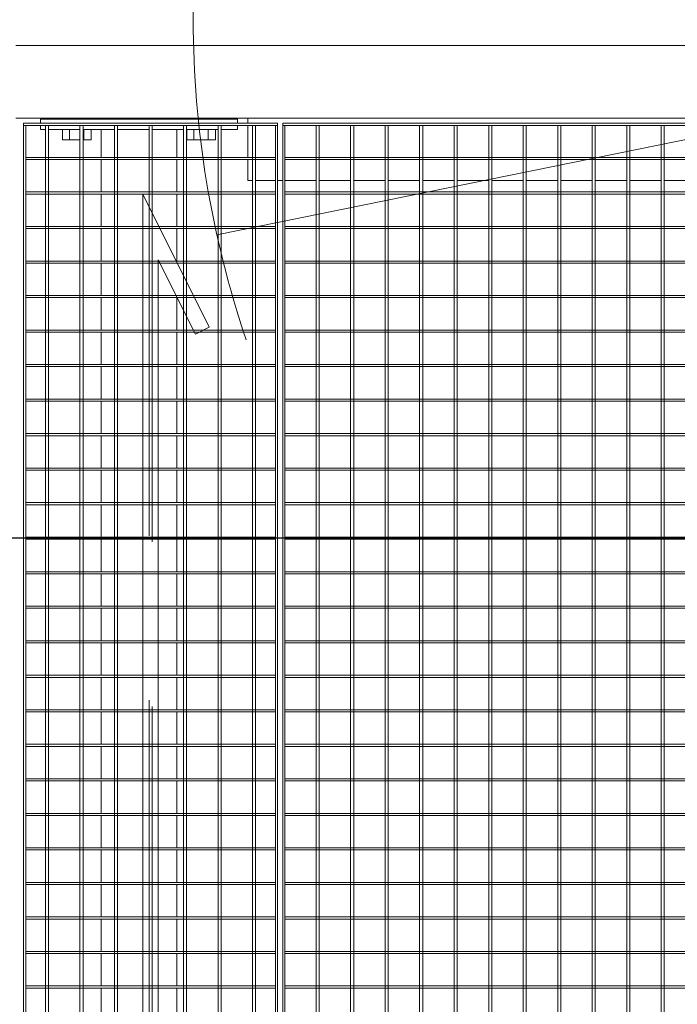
# Model space of a CAD drawing. Header units: metres. Extents: x 70279.8 to 70377.7, y 409251.8 to 409331.5.
# Tile 6 of 244: x 70312.911 to 70313.546, y 409289.9 to 409290.85. Entities that reach past the tile are written whole.
import ezdxf

# ---------------------------------------------------------------- set-up
doc = ezdxf.new("R2010")
doc.units = ezdxf.units.M
doc.linetypes.add('DASHEDX2', pattern=[9.525, 6.35, -3.175])
for name, color, linetype, lineweight in [('Bout', 3, 'Continuous', 0), ('CONTINUOUS', 7, 'Continuous', 18), ('Onderdeel', 2, 'Continuous', 0)]:
    doc.layers.add(name, color=color, linetype=linetype, lineweight=lineweight)
doc.layers.add('Concrete_ foundation', color=253, linetype='Continuous')
doc.layers.add('stairs&pedestrian', color=2, linetype='Continuous')

# ---------------------------------------------------------------- blocks, each defined once
blk = doc.blocks.new('*A57')
at = {"layer": 'Onderdeel', "linetype": 'Continuous', "lineweight": 0}
for p, q in [((718.207, 73.889), (718.833, 73.889)), ((718.873, 73.889), (719.499, 73.889)), ((719.539, 73.889), (720.165, 73.889)), ((720.205, 73.889), (720.831, 73.889)), ((720.871, 73.889), (721.497, 73.889)), ((721.537, 73.889), (722.163, 73.889)), ((722.203, 73.889), (722.829, 73.889)), ((722.869, 73.889), (723.495, 73.889)), ((723.535, 73.889), (724.161, 73.889)), ((724.201, 73.889), (724.827, 73.889)), ((724.867, 73.889), (725.493, 73.889)), ((725.533, 73.889), (726.159, 73.889)), ((726.199, 73.889), (726.825, 73.889)), ((726.865, 73.889), (727.491, 73.889)), ((727.531, 73.889), (728.157, 73.889)), ((728.197, 73.889), (728.823, 73.889)), ((728.863, 73.889), (729.489, 73.889)), ((729.529, 73.889), (730.155, 73.889)), ((730.195, 73.889), (730.821, 73.889)), ((730.861, 73.889), (731.487, 73.889)), ((731.527, 73.889), (732.153, 73.889)), ((732.193, 73.889), (732.819, 73.889)), ((732.859, 73.889), (733.485, 73.889)), ((733.525, 73.889), (734.151, 73.889)), ((734.191, 73.889), (734.817, 73.889)), ((734.857, 73.889), (735.394, 73.889)), ((735.394, 73.631), (735.394, 73.889)), ((735.394, 72.965), (735.394, 73.571)), ((735.394, 72.429), (735.394, 72.905)), ((718.207, 72.429), (718.833, 72.429)), ((718.873, 72.429), (719.499, 72.429)), ((719.539, 72.429), (720.165, 72.429)), ((720.205, 72.429), (720.831, 72.429)), ((720.871, 72.429), (721.497, 72.429)), ((721.537, 72.429), (722.163, 72.429)), ((722.203, 72.429), (722.829, 72.429)), ((722.869, 72.429), (723.495, 72.429)), ((723.535, 72.429), (724.161, 72.429)), ((724.201, 72.429), (724.827, 72.429)), ((724.867, 72.429), (725.493, 72.429)), ((725.533, 72.429), (726.159, 72.429)), ((726.199, 72.429), (726.825, 72.429)), ((726.865, 72.429), (727.491, 72.429)), ((727.531, 72.429), (728.157, 72.429)), ((728.197, 72.429), (728.823, 72.429)), ((728.863, 72.429), (729.489, 72.429)), ((729.529, 72.429), (730.155, 72.429)), ((730.195, 72.429), (730.821, 72.429)), ((730.861, 72.429), (731.487, 72.429)), ((731.527, 72.429), (732.153, 72.429)), ((732.859, 72.429), (733.485, 72.429)), ((733.525, 72.429), (734.151, 72.429)), ((734.191, 72.429), (734.817, 72.429)), ((734.857, 72.429), (735.394, 72.429))]:
    blk.add_line(p, q, dxfattribs=at)
blk = doc.blocks.new('*A62')
at = {"layer": 'Bout', "linetype": 'Continuous', "lineweight": 0}
for p, q in [((735.194, 74.637), (735.194, 74.297)), ((735.194, 74.637), (735.394, 74.637)), ((735.194, 74.498), (735.394, 74.498)), ((735.594, 74.519), (735.614, 74.519)), ((735.194, 74.237), (735.194, 74.082)), ((735.194, 74.221), (735.394, 74.221)), ((735.194, 74.082), (735.394, 74.082)), ((735.594, 74.199), (735.614, 74.199)), ((735.194, 72.237), (735.194, 71.682)), ((735.194, 72.237), (735.394, 72.237)), ((735.194, 72.098), (735.394, 72.098)), ((735.594, 72.119), (735.614, 72.119)), ((735.194, 71.821), (735.394, 71.821)), ((735.194, 71.682), (735.394, 71.682)), ((735.594, 71.799), (735.614, 71.799))]:
    blk.add_line(p, q, dxfattribs=at)
blk = doc.blocks.new('*A63')
at = {"layer": 'Onderdeel', "linetype": 'Continuous', "lineweight": 0}
for p, q in [((735.394, 75.059), (735.475, 75.059)), ((735.394, 74.963), (735.394, 75.059)), ((735.515, 75.059), (735.594, 75.059)), ((735.594, 71.259), (735.594, 75.059)), ((735.394, 74.297), (735.394, 74.903)), ((735.394, 73.631), (735.394, 74.237)), ((735.394, 72.965), (735.394, 73.571)), ((735.394, 72.299), (735.394, 72.905)), ((735.394, 71.633), (735.394, 72.239)), ((735.394, 71.259), (735.394, 71.573)), ((735.394, 71.259), (735.475, 71.259)), ((735.515, 71.259), (735.594, 71.259))]:
    blk.add_line(p, q, dxfattribs=at)
blk = doc.blocks.new('*A104')
at = {"layer": 'Onderdeel', "linetype": 'Continuous', "lineweight": 0}
for p, q in [((734.414, 70.967), (734.414, 71.059)), ((734.414, 71.059), (734.817, 71.059)), ((734.857, 71.059), (735.475, 71.059)), ((735.515, 71.059), (735.614, 71.059)), ((734.414, 70.525), (734.414, 70.907)), ((734.414, 70.385), (734.414, 70.485)), ((734.414, 69.739), (734.414, 70.345)), ((734.414, 69.073), (734.414, 69.679)), ((734.414, 68.407), (734.414, 69.013)), ((734.414, 67.741), (734.414, 68.347)), ((734.414, 67.075), (734.414, 67.681)), ((734.414, 66.409), (734.414, 67.015)), ((734.414, 65.743), (734.414, 66.349)), ((734.414, 65.077), (734.414, 65.683)), ((734.414, 64.411), (734.414, 65.017)), ((734.414, 63.745), (734.414, 64.351)), ((734.414, 63.079), (734.414, 63.685)), ((734.414, 62.413), (734.414, 63.019)), ((734.414, 61.747), (734.414, 62.353)), ((734.414, 61.081), (734.414, 61.687)), ((734.414, 60.415), (734.414, 61.021)), ((734.414, 59.749), (734.414, 60.355)), ((734.414, 59.083), (734.414, 59.689)), ((734.414, 58.417), (734.414, 59.023)), ((734.414, 57.751), (734.414, 58.357)), ((734.414, 57.085), (734.414, 57.691)), ((734.414, 56.419), (734.414, 57.025)), ((734.414, 55.753), (734.414, 56.359)), ((734.414, 55.087), (734.414, 55.693)), ((734.414, 54.421), (734.414, 55.027)), ((734.414, 53.755), (734.414, 54.361)), ((734.414, 53.089), (734.414, 53.695)), ((734.414, 52.423), (734.414, 53.029)), ((734.414, 51.757), (734.414, 52.363)), ((734.414, 51.091), (734.414, 51.697)), ((734.414, 50.425), (734.414, 51.031)), ((734.414, 50.285), (734.414, 50.385)), ((734.414, 49.901), (734.414, 50.245)), ((734.414, 49.901), (734.817, 49.901)), ((734.857, 49.901), (735.475, 49.901)), ((735.515, 49.901), (735.614, 49.901))]:
    blk.add_line(p, q, dxfattribs=at)
blk = doc.blocks.new('*A105')
at = {"layer": 'Onderdeel', "linetype": 'Continuous', "lineweight": 0}
for p, q in [((735.614, 49.711), (735.614, 75.537)), ((737.014, 49.711), (737.014, 75.537))]:
    blk.add_line(p, q, dxfattribs=at)
blk = doc.blocks.new('*A799')
at = {"layer": 'Onderdeel', "linetype": 'Continuous', "lineweight": 0}
for p, q in [((719.499, 75.345), (719.499, 73.085)), ((719.539, 75.345), (719.499, 75.345)), ((719.539, 75.345), (719.539, 73.085)), ((719.499, 72.785), (719.499, 70.525)), ((719.539, 72.785), (719.539, 70.525)), ((719.499, 70.525), (719.539, 70.525))]:
    blk.add_line(p, q, dxfattribs=at)
at = {"layer": 'Onderdeel', "linetype": 'DASHEDX2', "lineweight": 0}
for p, q in [((719.499, 73.085), (719.499, 72.785)), ((719.539, 73.085), (719.539, 72.785))]:
    blk.add_line(p, q, dxfattribs=at)
blk = doc.blocks.new('*A800')
at = {"layer": 'Onderdeel', "linetype": 'Continuous', "lineweight": 0}
for p, q in [((720.165, 75.345), (720.165, 73.085)), ((720.205, 75.345), (720.165, 75.345)), ((720.205, 75.345), (720.205, 73.085)), ((720.165, 72.785), (720.165, 70.525)), ((720.205, 72.785), (720.205, 70.525)), ((720.165, 70.525), (720.205, 70.525))]:
    blk.add_line(p, q, dxfattribs=at)
at = {"layer": 'Onderdeel', "linetype": 'DASHEDX2', "lineweight": 0}
for p, q in [((720.165, 73.085), (720.165, 72.785)), ((720.205, 73.085), (720.205, 72.785))]:
    blk.add_line(p, q, dxfattribs=at)
blk = doc.blocks.new('*A801')
at = {"layer": 'Onderdeel', "linetype": 'Continuous', "lineweight": 0}
for p, q in [((730.155, 75.345), (730.155, 73.085)), ((730.195, 75.345), (730.155, 75.345)), ((730.195, 75.345), (730.195, 73.085)), ((730.155, 72.785), (730.155, 70.525)), ((730.195, 72.785), (730.195, 70.525)), ((730.155, 70.525), (730.195, 70.525))]:
    blk.add_line(p, q, dxfattribs=at)
at = {"layer": 'Onderdeel', "linetype": 'DASHEDX2', "lineweight": 0}
for p, q in [((730.155, 73.085), (730.155, 72.785)), ((730.195, 73.085), (730.195, 72.785))]:
    blk.add_line(p, q, dxfattribs=at)
blk = doc.blocks.new('*A802')
at = {"layer": 'Onderdeel', "linetype": 'Continuous', "lineweight": 0}
for p, q in [((729.489, 75.345), (729.489, 73.085)), ((729.529, 75.345), (729.489, 75.345)), ((729.529, 75.345), (729.529, 73.085)), ((729.489, 72.785), (729.489, 70.525)), ((729.529, 72.785), (729.529, 70.525)), ((729.489, 70.525), (729.529, 70.525))]:
    blk.add_line(p, q, dxfattribs=at)
at = {"layer": 'Onderdeel', "linetype": 'DASHEDX2', "lineweight": 0}
for p, q in [((729.489, 73.085), (729.489, 72.785)), ((729.529, 73.085), (729.529, 72.785))]:
    blk.add_line(p, q, dxfattribs=at)
blk = doc.blocks.new('*A803')
at = {"layer": 'Onderdeel', "linetype": 'Continuous', "lineweight": 0}
for p, q in [((728.823, 75.345), (728.823, 73.085)), ((728.863, 75.345), (728.823, 75.345)), ((728.863, 75.345), (728.863, 73.085)), ((728.823, 72.785), (728.823, 70.525)), ((728.863, 72.785), (728.863, 70.525)), ((728.823, 70.525), (728.863, 70.525))]:
    blk.add_line(p, q, dxfattribs=at)
at = {"layer": 'Onderdeel', "linetype": 'DASHEDX2', "lineweight": 0}
for p, q in [((728.823, 73.085), (728.823, 72.785)), ((728.863, 73.085), (728.863, 72.785))]:
    blk.add_line(p, q, dxfattribs=at)
blk = doc.blocks.new('*A804')
at = {"layer": 'Onderdeel', "linetype": 'Continuous', "lineweight": 0}
for p, q in [((728.157, 75.345), (728.157, 73.085)), ((728.197, 75.345), (728.157, 75.345)), ((728.197, 75.345), (728.197, 73.085)), ((728.157, 72.785), (728.157, 70.525)), ((728.197, 72.785), (728.197, 70.525)), ((728.157, 70.525), (728.197, 70.525))]:
    blk.add_line(p, q, dxfattribs=at)
at = {"layer": 'Onderdeel', "linetype": 'DASHEDX2', "lineweight": 0}
for p, q in [((728.157, 73.085), (728.157, 72.785)), ((728.197, 73.085), (728.197, 72.785))]:
    blk.add_line(p, q, dxfattribs=at)
blk = doc.blocks.new('*A805')
at = {"layer": 'Onderdeel', "linetype": 'Continuous', "lineweight": 0}
for p, q in [((727.491, 75.345), (727.491, 73.085)), ((727.531, 75.345), (727.491, 75.345)), ((727.531, 75.345), (727.531, 73.085)), ((727.491, 72.785), (727.491, 70.525)), ((727.531, 72.785), (727.531, 70.525)), ((727.491, 70.525), (727.531, 70.525))]:
    blk.add_line(p, q, dxfattribs=at)
at = {"layer": 'Onderdeel', "linetype": 'DASHEDX2', "lineweight": 0}
for p, q in [((727.491, 73.085), (727.491, 72.785)), ((727.531, 73.085), (727.531, 72.785))]:
    blk.add_line(p, q, dxfattribs=at)
blk = doc.blocks.new('*A806')
at = {"layer": 'Onderdeel', "linetype": 'Continuous', "lineweight": 0}
for p, q in [((726.825, 75.345), (726.825, 73.085)), ((726.865, 75.345), (726.825, 75.345)), ((726.865, 75.345), (726.865, 73.085)), ((726.825, 72.785), (726.825, 70.525)), ((726.865, 72.785), (726.865, 70.525)), ((726.825, 70.525), (726.865, 70.525))]:
    blk.add_line(p, q, dxfattribs=at)
at = {"layer": 'Onderdeel', "linetype": 'DASHEDX2', "lineweight": 0}
for p, q in [((726.825, 73.085), (726.825, 72.785)), ((726.865, 73.085), (726.865, 72.785))]:
    blk.add_line(p, q, dxfattribs=at)
blk = doc.blocks.new('*A807')
at = {"layer": 'Onderdeel', "linetype": 'Continuous', "lineweight": 0}
for p, q in [((726.159, 75.345), (726.159, 73.085)), ((726.199, 75.345), (726.159, 75.345)), ((726.199, 75.345), (726.199, 73.085)), ((726.159, 72.785), (726.159, 70.525)), ((726.199, 72.785), (726.199, 70.525)), ((726.159, 70.525), (726.199, 70.525))]:
    blk.add_line(p, q, dxfattribs=at)
at = {"layer": 'Onderdeel', "linetype": 'DASHEDX2', "lineweight": 0}
for p, q in [((726.159, 73.085), (726.159, 72.785)), ((726.199, 73.085), (726.199, 72.785))]:
    blk.add_line(p, q, dxfattribs=at)
blk = doc.blocks.new('*A808')
at = {"layer": 'Onderdeel', "linetype": 'Continuous', "lineweight": 0}
for p, q in [((725.493, 75.345), (725.493, 73.085)), ((725.533, 75.345), (725.493, 75.345)), ((725.533, 75.345), (725.533, 73.085)), ((725.493, 72.785), (725.493, 70.525)), ((725.533, 72.785), (725.533, 70.525)), ((725.493, 70.525), (725.533, 70.525))]:
    blk.add_line(p, q, dxfattribs=at)
at = {"layer": 'Onderdeel', "linetype": 'DASHEDX2', "lineweight": 0}
for p, q in [((725.493, 73.085), (725.493, 72.785)), ((725.533, 73.085), (725.533, 72.785))]:
    blk.add_line(p, q, dxfattribs=at)
blk = doc.blocks.new('*A809')
at = {"layer": 'Onderdeel', "linetype": 'Continuous', "lineweight": 0}
for p, q in [((724.827, 75.345), (724.827, 73.085)), ((724.867, 75.345), (724.827, 75.345)), ((724.867, 75.345), (724.867, 73.085)), ((724.827, 72.785), (724.827, 70.525)), ((724.867, 72.785), (724.867, 70.525)), ((724.827, 70.525), (724.867, 70.525))]:
    blk.add_line(p, q, dxfattribs=at)
at = {"layer": 'Onderdeel', "linetype": 'DASHEDX2', "lineweight": 0}
for p, q in [((724.827, 73.085), (724.827, 72.785)), ((724.867, 73.085), (724.867, 72.785))]:
    blk.add_line(p, q, dxfattribs=at)
blk = doc.blocks.new('*A810')
at = {"layer": 'Onderdeel', "linetype": 'Continuous', "lineweight": 0}
for p, q in [((724.161, 75.345), (724.161, 73.085)), ((724.201, 75.345), (724.161, 75.345)), ((724.201, 75.345), (724.201, 73.085)), ((724.161, 72.785), (724.161, 70.525)), ((724.201, 72.785), (724.201, 70.525)), ((724.161, 70.525), (724.201, 70.525))]:
    blk.add_line(p, q, dxfattribs=at)
at = {"layer": 'Onderdeel', "linetype": 'DASHEDX2', "lineweight": 0}
for p, q in [((724.161, 73.085), (724.161, 72.785)), ((724.201, 73.085), (724.201, 72.785))]:
    blk.add_line(p, q, dxfattribs=at)
blk = doc.blocks.new('*A811')
at = {"layer": 'Onderdeel', "linetype": 'Continuous', "lineweight": 0}
for p, q in [((723.495, 75.345), (723.495, 73.085)), ((723.535, 75.345), (723.495, 75.345)), ((723.535, 75.345), (723.535, 73.085)), ((723.495, 72.785), (723.495, 70.525)), ((723.535, 72.785), (723.535, 70.525)), ((723.495, 70.525), (723.535, 70.525))]:
    blk.add_line(p, q, dxfattribs=at)
at = {"layer": 'Onderdeel', "linetype": 'DASHEDX2', "lineweight": 0}
for p, q in [((723.495, 73.085), (723.495, 72.785)), ((723.535, 73.085), (723.535, 72.785))]:
    blk.add_line(p, q, dxfattribs=at)
blk = doc.blocks.new('*A812')
at = {"layer": 'Onderdeel', "linetype": 'Continuous', "lineweight": 0}
for p, q in [((722.829, 75.345), (722.829, 73.085)), ((722.869, 75.345), (722.829, 75.345)), ((722.869, 75.345), (722.869, 73.085)), ((722.829, 72.785), (722.829, 70.525)), ((722.869, 72.785), (722.869, 70.525)), ((722.829, 70.525), (722.869, 70.525))]:
    blk.add_line(p, q, dxfattribs=at)
at = {"layer": 'Onderdeel', "linetype": 'DASHEDX2', "lineweight": 0}
for p, q in [((722.829, 73.085), (722.829, 72.785)), ((722.869, 73.085), (722.869, 72.785))]:
    blk.add_line(p, q, dxfattribs=at)
blk = doc.blocks.new('*A813')
at = {"layer": 'Onderdeel', "linetype": 'Continuous', "lineweight": 0}
for p, q in [((722.163, 75.345), (722.163, 73.085)), ((722.203, 75.345), (722.163, 75.345)), ((722.203, 75.345), (722.203, 73.085)), ((722.163, 72.785), (722.163, 70.525)), ((722.203, 72.785), (722.203, 70.525)), ((722.163, 70.525), (722.203, 70.525))]:
    blk.add_line(p, q, dxfattribs=at)
at = {"layer": 'Onderdeel', "linetype": 'DASHEDX2', "lineweight": 0}
for p, q in [((722.163, 73.085), (722.163, 72.785)), ((722.203, 73.085), (722.203, 72.785))]:
    blk.add_line(p, q, dxfattribs=at)
blk = doc.blocks.new('*A814')
at = {"layer": 'Onderdeel', "linetype": 'Continuous', "lineweight": 0}
for p, q in [((721.497, 75.345), (721.497, 73.085)), ((721.537, 75.345), (721.497, 75.345)), ((721.537, 75.345), (721.537, 73.085)), ((721.497, 72.785), (721.497, 70.525)), ((721.537, 72.785), (721.537, 70.525)), ((721.497, 70.525), (721.537, 70.525))]:
    blk.add_line(p, q, dxfattribs=at)
at = {"layer": 'Onderdeel', "linetype": 'DASHEDX2', "lineweight": 0}
for p, q in [((721.497, 73.085), (721.497, 72.785)), ((721.537, 73.085), (721.537, 72.785))]:
    blk.add_line(p, q, dxfattribs=at)
blk = doc.blocks.new('*A815')
at = {"layer": 'Onderdeel', "linetype": 'Continuous', "lineweight": 0}
for p, q in [((720.831, 75.345), (720.831, 73.085)), ((720.871, 75.345), (720.831, 75.345)), ((720.871, 75.345), (720.871, 73.085)), ((720.831, 72.785), (720.831, 70.525)), ((720.871, 72.785), (720.871, 70.525)), ((720.831, 70.525), (720.871, 70.525))]:
    blk.add_line(p, q, dxfattribs=at)
at = {"layer": 'Onderdeel', "linetype": 'DASHEDX2', "lineweight": 0}
for p, q in [((720.831, 73.085), (720.831, 72.785)), ((720.871, 73.085), (720.871, 72.785))]:
    blk.add_line(p, q, dxfattribs=at)
blk = doc.blocks.new('*A816')
at = {"layer": 'Onderdeel', "linetype": 'Continuous', "lineweight": 0}
for p, q in [((735.475, 75.385), (735.475, 70.485)), ((735.515, 75.385), (735.475, 75.385)), ((735.515, 70.485), (735.515, 75.385)), ((735.475, 70.485), (735.515, 70.485))]:
    blk.add_line(p, q, dxfattribs=at)
blk = doc.blocks.new('*A817')
at = {"layer": 'Onderdeel', "linetype": 'Continuous', "lineweight": 0}
for p, q in [((734.817, 70.525), (734.817, 75.345)), ((734.817, 75.345), (734.857, 75.345)), ((734.857, 75.345), (734.857, 70.525)), ((734.857, 70.525), (734.817, 70.525))]:
    blk.add_line(p, q, dxfattribs=at)
blk = doc.blocks.new('*A818')
at = {"layer": 'Onderdeel', "linetype": 'Continuous', "lineweight": 0}
for p, q in [((734.151, 70.525), (734.151, 75.345)), ((734.151, 75.345), (734.191, 75.345)), ((734.191, 75.345), (734.191, 70.525)), ((734.191, 70.525), (734.151, 70.525))]:
    blk.add_line(p, q, dxfattribs=at)
blk = doc.blocks.new('*A819')
at = {"layer": 'Onderdeel', "linetype": 'Continuous', "lineweight": 0}
for p, q in [((733.485, 75.345), (733.485, 73.085)), ((733.525, 75.345), (733.485, 75.345)), ((733.525, 75.345), (733.525, 73.085)), ((733.485, 72.753), (733.485, 70.525)), ((733.525, 72.773), (733.525, 70.525)), ((733.485, 70.525), (733.525, 70.525))]:
    blk.add_line(p, q, dxfattribs=at)
at = {"layer": 'Onderdeel', "linetype": 'DASHEDX2', "lineweight": 0}
for p, q in [((733.485, 73.085), (733.485, 72.753)), ((733.525, 73.085), (733.525, 72.773))]:
    blk.add_line(p, q, dxfattribs=at)
blk = doc.blocks.new('*A820')
at = {"layer": 'Onderdeel', "linetype": 'Continuous', "lineweight": 0}
for p, q in [((732.819, 75.345), (732.819, 73.085)), ((732.859, 75.345), (732.819, 75.345)), ((732.859, 75.345), (732.859, 73.085)), ((732.819, 72.785), (732.819, 72.755)), ((732.859, 72.785), (732.859, 72.775)), ((732.819, 70.525), (732.819, 72.42)), ((732.859, 72.44), (732.859, 70.525)), ((732.859, 70.525), (732.819, 70.525))]:
    blk.add_line(p, q, dxfattribs=at)
at = {"layer": 'Onderdeel', "linetype": 'DASHEDX2', "lineweight": 0}
for p, q in [((732.819, 73.085), (732.819, 72.785)), ((732.859, 73.085), (732.859, 72.44)), ((732.819, 72.755), (732.819, 72.42))]:
    blk.add_line(p, q, dxfattribs=at)
blk = doc.blocks.new('*A821')
at = {"layer": 'Onderdeel', "linetype": 'Continuous', "lineweight": 0}
for p, q in [((732.153, 75.345), (732.153, 73.085)), ((732.193, 75.345), (732.153, 75.345)), ((732.193, 75.345), (732.193, 73.085)), ((732.153, 72.785), (732.153, 72.422)), ((732.193, 72.785), (732.193, 72.442)), ((732.153, 70.525), (732.153, 72.087)), ((732.193, 72.107), (732.193, 70.525)), ((732.193, 70.525), (732.153, 70.525))]:
    blk.add_line(p, q, dxfattribs=at)
at = {"layer": 'Onderdeel', "linetype": 'DASHEDX2', "lineweight": 0}
for p, q in [((732.153, 73.085), (732.153, 72.785)), ((732.193, 73.085), (732.193, 72.785)), ((732.153, 72.422), (732.153, 72.087)), ((732.193, 72.442), (732.193, 72.107))]:
    blk.add_line(p, q, dxfattribs=at)
blk = doc.blocks.new('*A822')
at = {"layer": 'Onderdeel', "linetype": 'Continuous', "lineweight": 0}
for p, q in [((731.487, 75.345), (731.487, 73.085)), ((731.527, 75.345), (731.487, 75.345)), ((731.527, 75.345), (731.527, 73.085)), ((731.487, 72.785), (731.487, 72.089)), ((731.527, 72.785), (731.527, 72.109)), ((731.487, 70.525), (731.487, 71.991)), ((731.527, 71.911), (731.527, 70.525)), ((731.527, 70.525), (731.487, 70.525))]:
    blk.add_line(p, q, dxfattribs=at)
at = {"layer": 'Onderdeel', "linetype": 'DASHEDX2', "lineweight": 0}
for p, q in [((731.487, 73.085), (731.487, 72.785)), ((731.527, 73.085), (731.527, 72.785)), ((731.487, 72.089), (731.487, 71.991)), ((731.527, 72.109), (731.527, 71.911))]:
    blk.add_line(p, q, dxfattribs=at)
blk = doc.blocks.new('*A823')
at = {"layer": 'Onderdeel', "linetype": 'Continuous', "lineweight": 0}
for p, q in [((730.821, 75.345), (730.821, 73.085)), ((730.861, 75.345), (730.821, 75.345)), ((730.861, 75.345), (730.861, 73.085)), ((730.821, 72.785), (730.821, 70.525)), ((730.861, 72.785), (730.861, 70.525)), ((730.821, 70.525), (730.861, 70.525))]:
    blk.add_line(p, q, dxfattribs=at)
at = {"layer": 'Onderdeel', "linetype": 'DASHEDX2', "lineweight": 0}
for p, q in [((730.821, 73.085), (730.821, 72.785)), ((730.861, 73.085), (730.861, 72.785))]:
    blk.add_line(p, q, dxfattribs=at)
blk = doc.blocks.new('*A862')
at = {"layer": 'Onderdeel', "linetype": 'Continuous', "lineweight": 0}
for p, q in [((733.485, 70.345), (733.485, 60.535)), ((733.525, 70.345), (733.485, 70.345)), ((733.525, 70.345), (733.525, 60.535)), ((733.525, 60.223), (733.525, 50.425)), ((733.485, 60.203), (733.485, 50.425)), ((733.485, 50.425), (733.525, 50.425))]:
    blk.add_line(p, q, dxfattribs=at)
at = {"layer": 'Onderdeel', "linetype": 'DASHEDX2', "lineweight": 0}
for p, q in [((733.485, 60.535), (733.485, 60.203)), ((733.525, 60.535), (733.525, 60.223))]:
    blk.add_line(p, q, dxfattribs=at)
blk = doc.blocks.new('*A863')
at = {"layer": 'Onderdeel', "linetype": 'Continuous', "lineweight": 0}
for p, q in [((734.151, 50.425), (734.151, 70.345)), ((734.151, 70.345), (734.191, 70.345)), ((734.191, 70.345), (734.191, 50.425)), ((734.191, 50.425), (734.151, 50.425))]:
    blk.add_line(p, q, dxfattribs=at)
blk = doc.blocks.new('*A864')
at = {"layer": 'Onderdeel', "linetype": 'Continuous', "lineweight": 0}
for p, q in [((734.817, 50.425), (734.817, 70.345)), ((734.817, 70.345), (734.857, 70.345)), ((734.857, 70.345), (734.857, 50.425)), ((734.857, 50.425), (734.817, 50.425))]:
    blk.add_line(p, q, dxfattribs=at)
blk = doc.blocks.new('*A882')
at = {"layer": 'Onderdeel', "linetype": 'Continuous', "lineweight": 0}
for p, q in [((711.555, 63.079), (735.475, 63.079)), ((735.475, 63.079), (735.475, 63.019)), ((735.475, 63.019), (711.555, 63.019))]:
    blk.add_line(p, q, dxfattribs=at)
blk = doc.blocks.new('*A883')
at = {"layer": 'Onderdeel', "linetype": 'Continuous', "lineweight": 0}
for p, q in [((711.555, 63.745), (735.475, 63.745)), ((735.475, 63.685), (711.555, 63.685)), ((735.475, 63.745), (735.475, 63.685))]:
    blk.add_line(p, q, dxfattribs=at)
blk = doc.blocks.new('*A884')
at = {"layer": 'Onderdeel', "linetype": 'Continuous', "lineweight": 0}
for p, q in [((711.555, 64.411), (735.475, 64.411)), ((735.475, 64.411), (735.475, 64.351)), ((735.475, 64.351), (711.555, 64.351))]:
    blk.add_line(p, q, dxfattribs=at)
blk = doc.blocks.new('*A885')
at = {"layer": 'Onderdeel', "linetype": 'Continuous', "lineweight": 0}
for p, q in [((711.555, 65.077), (735.475, 65.077)), ((735.475, 65.017), (711.555, 65.017)), ((735.475, 65.077), (735.475, 65.017))]:
    blk.add_line(p, q, dxfattribs=at)
blk = doc.blocks.new('*A886')
at = {"layer": 'Onderdeel', "linetype": 'Continuous', "lineweight": 0}
for p, q in [((711.555, 65.743), (735.475, 65.743)), ((735.475, 65.743), (735.475, 65.683)), ((735.475, 65.683), (711.555, 65.683))]:
    blk.add_line(p, q, dxfattribs=at)
blk = doc.blocks.new('*A887')
at = {"layer": 'Onderdeel', "linetype": 'Continuous', "lineweight": 0}
for p, q in [((711.555, 70.385), (735.475, 70.385)), ((735.475, 70.345), (711.555, 70.345)), ((735.475, 70.385), (735.475, 70.345))]:
    blk.add_line(p, q, dxfattribs=at)
blk = doc.blocks.new('*A888')
at = {"layer": 'Onderdeel', "linetype": 'Continuous', "lineweight": 0}
for p, q in [((711.555, 66.409), (735.475, 66.409)), ((735.475, 66.349), (711.555, 66.349)), ((735.475, 66.409), (735.475, 66.349))]:
    blk.add_line(p, q, dxfattribs=at)
blk = doc.blocks.new('*A889')
at = {"layer": 'Onderdeel', "linetype": 'Continuous', "lineweight": 0}
for p, q in [((711.555, 67.075), (735.475, 67.075)), ((735.475, 67.075), (735.475, 67.015)), ((735.475, 67.015), (711.555, 67.015))]:
    blk.add_line(p, q, dxfattribs=at)
blk = doc.blocks.new('*A890')
at = {"layer": 'Onderdeel', "linetype": 'Continuous', "lineweight": 0}
for p, q in [((711.555, 67.741), (735.475, 67.741)), ((735.475, 67.681), (711.555, 67.681)), ((735.475, 67.741), (735.475, 67.681))]:
    blk.add_line(p, q, dxfattribs=at)
blk = doc.blocks.new('*A891')
at = {"layer": 'Onderdeel', "linetype": 'Continuous', "lineweight": 0}
for p, q in [((711.555, 68.407), (735.475, 68.407)), ((735.475, 68.407), (735.475, 68.347)), ((735.475, 68.347), (711.555, 68.347))]:
    blk.add_line(p, q, dxfattribs=at)
blk = doc.blocks.new('*A892')
at = {"layer": 'Onderdeel', "linetype": 'Continuous', "lineweight": 0}
for p, q in [((711.555, 69.073), (735.475, 69.073)), ((735.475, 69.013), (711.555, 69.013)), ((735.475, 69.073), (735.475, 69.013))]:
    blk.add_line(p, q, dxfattribs=at)
blk = doc.blocks.new('*A893')
at = {"layer": 'Onderdeel', "linetype": 'Continuous', "lineweight": 0}
for p, q in [((711.555, 69.739), (735.475, 69.739)), ((735.475, 69.739), (735.475, 69.679)), ((735.475, 69.679), (711.555, 69.679))]:
    blk.add_line(p, q, dxfattribs=at)
blk = doc.blocks.new('*A894')
at = {"layer": 'Onderdeel', "linetype": 'Continuous', "lineweight": 0}
for p, q in [((711.555, 70.525), (735.475, 70.525)), ((711.555, 70.485), (735.475, 70.485)), ((735.475, 70.485), (735.475, 70.525))]:
    blk.add_line(p, q, dxfattribs=at)
blk = doc.blocks.new('*A895')
at = {"layer": 'Onderdeel', "linetype": 'Continuous', "lineweight": 0}
for p, q in [((711.555, 75.385), (735.475, 75.385)), ((735.475, 75.345), (711.555, 75.345)), ((735.475, 75.385), (735.475, 75.345))]:
    blk.add_line(p, q, dxfattribs=at)
blk = doc.blocks.new('*A896')
at = {"layer": 'Onderdeel', "linetype": 'Continuous', "lineweight": 0}
for p, q in [((711.555, 70.967), (735.475, 70.967)), ((735.475, 70.907), (711.555, 70.907)), ((735.475, 70.967), (735.475, 70.907))]:
    blk.add_line(p, q, dxfattribs=at)
blk = doc.blocks.new('*A897')
at = {"layer": 'Onderdeel', "linetype": 'Continuous', "lineweight": 0}
for p, q in [((734.15, 73.085), (714.15, 73.085)), ((734.15, 73.085), (731.582, 71.801)), ((732.879, 72.785), (712.879, 72.785)), ((732.879, 72.785), (731.447, 72.07)), ((731.447, 72.07), (731.582, 71.801))]:
    blk.add_line(p, q, dxfattribs=at)
blk = doc.blocks.new('*A898')
at = {"layer": 'Onderdeel', "linetype": 'Continuous', "lineweight": 0}
for p, q in [((711.555, 71.633), (735.475, 71.633)), ((735.475, 71.633), (735.475, 71.573)), ((735.475, 71.573), (711.555, 71.573))]:
    blk.add_line(p, q, dxfattribs=at)
blk = doc.blocks.new('*A899')
at = {"layer": 'Onderdeel', "linetype": 'Continuous', "lineweight": 0}
for p, q in [((711.555, 72.299), (731.907, 72.299)), ((731.787, 72.239), (711.555, 72.239)), ((735.475, 72.239), (732.458, 72.239)), ((735.475, 72.299), (732.578, 72.299)), ((735.475, 72.299), (735.475, 72.239))]:
    blk.add_line(p, q, dxfattribs=at)
at = {"layer": 'Onderdeel', "linetype": 'DASHEDX2', "lineweight": 0}
for p, q in [((732.458, 72.239), (731.787, 72.239)), ((732.578, 72.299), (731.907, 72.299))]:
    blk.add_line(p, q, dxfattribs=at)
blk = doc.blocks.new('*A900')
at = {"layer": 'Onderdeel', "linetype": 'DASHEDX2', "lineweight": 0}
for p, q in [((733.91, 72.965), (713.239, 72.965)), ((733.79, 72.905), (713.119, 72.905))]:
    blk.add_line(p, q, dxfattribs=at)
at = {"layer": 'Onderdeel', "linetype": 'Continuous', "lineweight": 0}
for p, q in [((735.475, 72.965), (733.91, 72.965)), ((735.475, 72.965), (735.475, 72.905)), ((735.475, 72.905), (733.79, 72.905))]:
    blk.add_line(p, q, dxfattribs=at)
blk = doc.blocks.new('*A901')
at = {"layer": 'Onderdeel', "linetype": 'Continuous', "lineweight": 0}
for p, q in [((735.475, 73.571), (715.122, 73.571)), ((735.475, 73.631), (715.242, 73.631)), ((735.475, 73.631), (735.475, 73.571))]:
    blk.add_line(p, q, dxfattribs=at)
blk = doc.blocks.new('*A902')
at = {"layer": 'Onderdeel', "linetype": 'Continuous', "lineweight": 0}
for p, q in [((711.555, 74.297), (735.475, 74.297)), ((735.475, 74.297), (735.475, 74.237)), ((735.475, 74.237), (711.555, 74.237))]:
    blk.add_line(p, q, dxfattribs=at)
blk = doc.blocks.new('*A903')
at = {"layer": 'Onderdeel', "linetype": 'Continuous', "lineweight": 0}
for p, q in [((711.555, 74.963), (735.475, 74.963)), ((735.475, 74.903), (711.555, 74.903)), ((735.475, 74.963), (735.475, 74.903))]:
    blk.add_line(p, q, dxfattribs=at)
blk = doc.blocks.new('*A904')
at = {"layer": 'Onderdeel', "linetype": 'Continuous', "lineweight": 0}
for p, q in [((718.833, 75.345), (718.833, 73.085)), ((718.873, 75.345), (718.833, 75.345)), ((718.873, 75.345), (718.873, 73.085)), ((718.833, 72.785), (718.833, 70.525)), ((718.873, 72.785), (718.873, 70.525)), ((718.833, 70.525), (718.873, 70.525))]:
    blk.add_line(p, q, dxfattribs=at)
at = {"layer": 'Onderdeel', "linetype": 'DASHEDX2', "lineweight": 0}
for p, q in [((718.833, 73.085), (718.833, 72.785)), ((718.873, 73.085), (718.873, 72.785))]:
    blk.add_line(p, q, dxfattribs=at)
blk = doc.blocks.new('*A1212')
at = {"layer": 'Onderdeel', "linetype": 'Continuous', "lineweight": 0}
for p, q in [((735.475, 70.385), (735.475, 50.385)), ((735.515, 70.385), (735.475, 70.385)), ((735.515, 50.385), (735.515, 70.385)), ((735.475, 50.385), (735.515, 50.385))]:
    blk.add_line(p, q, dxfattribs=at)
blk = doc.blocks.new('*A1225')
at = {"layer": 'Onderdeel', "linetype": 'Continuous', "lineweight": 0}
for p, q in [((718.833, 70.345), (718.833, 60.535)), ((718.873, 70.345), (718.833, 70.345)), ((718.873, 70.345), (718.873, 60.535)), ((718.833, 60.235), (718.833, 50.425)), ((718.873, 60.235), (718.873, 50.425)), ((718.833, 50.425), (718.873, 50.425))]:
    blk.add_line(p, q, dxfattribs=at)
at = {"layer": 'Onderdeel', "linetype": 'DASHEDX2', "lineweight": 0}
for p, q in [((718.833, 60.535), (718.833, 60.235)), ((718.873, 60.535), (718.873, 60.235))]:
    blk.add_line(p, q, dxfattribs=at)
blk = doc.blocks.new('*A1226')
at = {"layer": 'Onderdeel', "linetype": 'Continuous', "lineweight": 0}
for p, q in [((719.499, 70.345), (719.499, 60.535)), ((719.539, 70.345), (719.499, 70.345)), ((719.539, 70.345), (719.539, 60.535)), ((719.499, 60.235), (719.499, 50.425)), ((719.539, 60.235), (719.539, 50.425)), ((719.499, 50.425), (719.539, 50.425))]:
    blk.add_line(p, q, dxfattribs=at)
at = {"layer": 'Onderdeel', "linetype": 'DASHEDX2', "lineweight": 0}
for p, q in [((719.499, 60.535), (719.499, 60.235)), ((719.539, 60.535), (719.539, 60.235))]:
    blk.add_line(p, q, dxfattribs=at)
blk = doc.blocks.new('*A1227')
at = {"layer": 'Onderdeel', "linetype": 'Continuous', "lineweight": 0}
for p, q in [((720.165, 70.345), (720.165, 60.535)), ((720.205, 70.345), (720.165, 70.345)), ((720.205, 70.345), (720.205, 60.535)), ((720.165, 60.235), (720.165, 50.425)), ((720.205, 60.235), (720.205, 50.425)), ((720.165, 50.425), (720.205, 50.425))]:
    blk.add_line(p, q, dxfattribs=at)
at = {"layer": 'Onderdeel', "linetype": 'DASHEDX2', "lineweight": 0}
for p, q in [((720.165, 60.535), (720.165, 60.235)), ((720.205, 60.535), (720.205, 60.235))]:
    blk.add_line(p, q, dxfattribs=at)
blk = doc.blocks.new('*A1228')
at = {"layer": 'Onderdeel', "linetype": 'Continuous', "lineweight": 0}
for p, q in [((720.831, 70.345), (720.831, 60.535)), ((720.871, 70.345), (720.831, 70.345)), ((720.871, 70.345), (720.871, 60.535)), ((720.831, 60.235), (720.831, 50.425)), ((720.871, 60.235), (720.871, 50.425)), ((720.831, 50.425), (720.871, 50.425))]:
    blk.add_line(p, q, dxfattribs=at)
at = {"layer": 'Onderdeel', "linetype": 'DASHEDX2', "lineweight": 0}
for p, q in [((720.831, 60.535), (720.831, 60.235)), ((720.871, 60.535), (720.871, 60.235))]:
    blk.add_line(p, q, dxfattribs=at)
blk = doc.blocks.new('*A1229')
at = {"layer": 'Onderdeel', "linetype": 'Continuous', "lineweight": 0}
for p, q in [((721.497, 70.345), (721.497, 60.535)), ((721.537, 70.345), (721.497, 70.345)), ((721.537, 70.345), (721.537, 60.535)), ((721.497, 60.235), (721.497, 50.425)), ((721.537, 60.235), (721.537, 50.425)), ((721.497, 50.425), (721.537, 50.425))]:
    blk.add_line(p, q, dxfattribs=at)
at = {"layer": 'Onderdeel', "linetype": 'DASHEDX2', "lineweight": 0}
for p, q in [((721.497, 60.535), (721.497, 60.235)), ((721.537, 60.535), (721.537, 60.235))]:
    blk.add_line(p, q, dxfattribs=at)
blk = doc.blocks.new('*A1230')
at = {"layer": 'Onderdeel', "linetype": 'Continuous', "lineweight": 0}
for p, q in [((722.163, 70.345), (722.163, 60.535)), ((722.203, 70.345), (722.163, 70.345)), ((722.203, 70.345), (722.203, 60.535)), ((722.163, 60.235), (722.163, 50.425)), ((722.203, 60.235), (722.203, 50.425)), ((722.163, 50.425), (722.203, 50.425))]:
    blk.add_line(p, q, dxfattribs=at)
at = {"layer": 'Onderdeel', "linetype": 'DASHEDX2', "lineweight": 0}
for p, q in [((722.163, 60.535), (722.163, 60.235)), ((722.203, 60.535), (722.203, 60.235))]:
    blk.add_line(p, q, dxfattribs=at)
blk = doc.blocks.new('*A1231')
at = {"layer": 'Onderdeel', "linetype": 'Continuous', "lineweight": 0}
for p, q in [((722.829, 70.345), (722.829, 60.535)), ((722.869, 70.345), (722.829, 70.345)), ((722.869, 70.345), (722.869, 60.535)), ((722.829, 60.235), (722.829, 50.425)), ((722.869, 60.235), (722.869, 50.425)), ((722.829, 50.425), (722.869, 50.425))]:
    blk.add_line(p, q, dxfattribs=at)
at = {"layer": 'Onderdeel', "linetype": 'DASHEDX2', "lineweight": 0}
for p, q in [((722.829, 60.535), (722.829, 60.235)), ((722.869, 60.535), (722.869, 60.235))]:
    blk.add_line(p, q, dxfattribs=at)
blk = doc.blocks.new('*A1232')
at = {"layer": 'Onderdeel', "linetype": 'Continuous', "lineweight": 0}
for p, q in [((723.495, 70.345), (723.495, 60.535)), ((723.535, 70.345), (723.495, 70.345)), ((723.535, 70.345), (723.535, 60.535)), ((723.495, 60.235), (723.495, 50.425)), ((723.535, 60.235), (723.535, 50.425)), ((723.495, 50.425), (723.535, 50.425))]:
    blk.add_line(p, q, dxfattribs=at)
at = {"layer": 'Onderdeel', "linetype": 'DASHEDX2', "lineweight": 0}
for p, q in [((723.495, 60.535), (723.495, 60.235)), ((723.535, 60.535), (723.535, 60.235))]:
    blk.add_line(p, q, dxfattribs=at)
blk = doc.blocks.new('*A1233')
at = {"layer": 'Onderdeel', "linetype": 'Continuous', "lineweight": 0}
for p, q in [((724.161, 70.345), (724.161, 60.535)), ((724.201, 70.345), (724.161, 70.345)), ((724.201, 70.345), (724.201, 60.535)), ((724.161, 60.235), (724.161, 50.425)), ((724.201, 60.235), (724.201, 50.425)), ((724.161, 50.425), (724.201, 50.425))]:
    blk.add_line(p, q, dxfattribs=at)
at = {"layer": 'Onderdeel', "linetype": 'DASHEDX2', "lineweight": 0}
for p, q in [((724.161, 60.535), (724.161, 60.235)), ((724.201, 60.535), (724.201, 60.235))]:
    blk.add_line(p, q, dxfattribs=at)
blk = doc.blocks.new('*A1234')
at = {"layer": 'Onderdeel', "linetype": 'Continuous', "lineweight": 0}
for p, q in [((724.827, 70.345), (724.827, 60.535)), ((724.867, 70.345), (724.827, 70.345)), ((724.867, 70.345), (724.867, 60.535)), ((724.827, 60.235), (724.827, 50.425)), ((724.867, 60.235), (724.867, 50.425)), ((724.827, 50.425), (724.867, 50.425))]:
    blk.add_line(p, q, dxfattribs=at)
at = {"layer": 'Onderdeel', "linetype": 'DASHEDX2', "lineweight": 0}
for p, q in [((724.827, 60.535), (724.827, 60.235)), ((724.867, 60.535), (724.867, 60.235))]:
    blk.add_line(p, q, dxfattribs=at)
blk = doc.blocks.new('*A1235')
at = {"layer": 'Onderdeel', "linetype": 'Continuous', "lineweight": 0}
for p, q in [((725.493, 70.345), (725.493, 60.535)), ((725.533, 70.345), (725.493, 70.345)), ((725.533, 70.345), (725.533, 60.535)), ((725.493, 60.235), (725.493, 50.425)), ((725.533, 60.235), (725.533, 50.425)), ((725.493, 50.425), (725.533, 50.425))]:
    blk.add_line(p, q, dxfattribs=at)
at = {"layer": 'Onderdeel', "linetype": 'DASHEDX2', "lineweight": 0}
for p, q in [((725.493, 60.535), (725.493, 60.235)), ((725.533, 60.535), (725.533, 60.235))]:
    blk.add_line(p, q, dxfattribs=at)
blk = doc.blocks.new('*A1236')
at = {"layer": 'Onderdeel', "linetype": 'Continuous', "lineweight": 0}
for p, q in [((726.159, 70.345), (726.159, 60.535)), ((726.199, 70.345), (726.159, 70.345)), ((726.199, 70.345), (726.199, 60.535)), ((726.159, 60.235), (726.159, 50.425)), ((726.199, 60.235), (726.199, 50.425)), ((726.159, 50.425), (726.199, 50.425))]:
    blk.add_line(p, q, dxfattribs=at)
at = {"layer": 'Onderdeel', "linetype": 'DASHEDX2', "lineweight": 0}
for p, q in [((726.159, 60.535), (726.159, 60.235)), ((726.199, 60.535), (726.199, 60.235))]:
    blk.add_line(p, q, dxfattribs=at)
blk = doc.blocks.new('*A1237')
at = {"layer": 'Onderdeel', "linetype": 'Continuous', "lineweight": 0}
for p, q in [((726.825, 70.345), (726.825, 60.535)), ((726.865, 70.345), (726.825, 70.345)), ((726.865, 70.345), (726.865, 60.535)), ((726.825, 60.235), (726.825, 50.425)), ((726.865, 60.235), (726.865, 50.425)), ((726.825, 50.425), (726.865, 50.425))]:
    blk.add_line(p, q, dxfattribs=at)
at = {"layer": 'Onderdeel', "linetype": 'DASHEDX2', "lineweight": 0}
for p, q in [((726.825, 60.535), (726.825, 60.235)), ((726.865, 60.535), (726.865, 60.235))]:
    blk.add_line(p, q, dxfattribs=at)
blk = doc.blocks.new('*A1238')
at = {"layer": 'Onderdeel', "linetype": 'Continuous', "lineweight": 0}
for p, q in [((727.491, 70.345), (727.491, 60.535)), ((727.531, 70.345), (727.491, 70.345)), ((727.531, 70.345), (727.531, 60.535)), ((727.491, 60.235), (727.491, 50.425)), ((727.531, 60.235), (727.531, 50.425)), ((727.491, 50.425), (727.531, 50.425))]:
    blk.add_line(p, q, dxfattribs=at)
at = {"layer": 'Onderdeel', "linetype": 'DASHEDX2', "lineweight": 0}
for p, q in [((727.491, 60.535), (727.491, 60.235)), ((727.531, 60.535), (727.531, 60.235))]:
    blk.add_line(p, q, dxfattribs=at)
blk = doc.blocks.new('*A1239')
at = {"layer": 'Onderdeel', "linetype": 'Continuous', "lineweight": 0}
for p, q in [((728.157, 70.345), (728.157, 60.535)), ((728.197, 70.345), (728.157, 70.345)), ((728.197, 70.345), (728.197, 60.535)), ((728.157, 60.235), (728.157, 50.425)), ((728.197, 60.235), (728.197, 50.425)), ((728.157, 50.425), (728.197, 50.425))]:
    blk.add_line(p, q, dxfattribs=at)
at = {"layer": 'Onderdeel', "linetype": 'DASHEDX2', "lineweight": 0}
for p, q in [((728.157, 60.535), (728.157, 60.235)), ((728.197, 60.535), (728.197, 60.235))]:
    blk.add_line(p, q, dxfattribs=at)
blk = doc.blocks.new('*A1240')
at = {"layer": 'Onderdeel', "linetype": 'Continuous', "lineweight": 0}
for p, q in [((728.823, 70.345), (728.823, 60.535)), ((728.863, 70.345), (728.823, 70.345)), ((728.863, 70.345), (728.863, 60.535)), ((728.823, 60.235), (728.823, 50.425)), ((728.863, 60.235), (728.863, 50.425)), ((728.823, 50.425), (728.863, 50.425))]:
    blk.add_line(p, q, dxfattribs=at)
at = {"layer": 'Onderdeel', "linetype": 'DASHEDX2', "lineweight": 0}
for p, q in [((728.823, 60.535), (728.823, 60.235)), ((728.863, 60.535), (728.863, 60.235))]:
    blk.add_line(p, q, dxfattribs=at)
blk = doc.blocks.new('*A1241')
at = {"layer": 'Onderdeel', "linetype": 'Continuous', "lineweight": 0}
for p, q in [((729.489, 70.345), (729.489, 60.535)), ((729.529, 70.345), (729.489, 70.345)), ((729.529, 70.345), (729.529, 60.535)), ((729.489, 60.235), (729.489, 50.425)), ((729.529, 60.235), (729.529, 50.425)), ((729.489, 50.425), (729.529, 50.425))]:
    blk.add_line(p, q, dxfattribs=at)
at = {"layer": 'Onderdeel', "linetype": 'DASHEDX2', "lineweight": 0}
for p, q in [((729.489, 60.535), (729.489, 60.235)), ((729.529, 60.535), (729.529, 60.235))]:
    blk.add_line(p, q, dxfattribs=at)
blk = doc.blocks.new('*A1242')
at = {"layer": 'Onderdeel', "linetype": 'Continuous', "lineweight": 0}
for p, q in [((730.155, 70.345), (730.155, 60.535)), ((730.195, 70.345), (730.155, 70.345)), ((730.195, 70.345), (730.195, 60.535)), ((730.155, 60.235), (730.155, 50.425)), ((730.195, 60.235), (730.195, 50.425)), ((730.155, 50.425), (730.195, 50.425))]:
    blk.add_line(p, q, dxfattribs=at)
at = {"layer": 'Onderdeel', "linetype": 'DASHEDX2', "lineweight": 0}
for p, q in [((730.155, 60.535), (730.155, 60.235)), ((730.195, 60.535), (730.195, 60.235))]:
    blk.add_line(p, q, dxfattribs=at)
blk = doc.blocks.new('*A1243')
at = {"layer": 'Onderdeel', "linetype": 'Continuous', "lineweight": 0}
for p, q in [((730.821, 70.345), (730.821, 60.535)), ((730.861, 70.345), (730.821, 70.345)), ((730.861, 70.345), (730.861, 60.535)), ((730.821, 60.235), (730.821, 50.425)), ((730.861, 60.235), (730.861, 50.425)), ((730.821, 50.425), (730.861, 50.425))]:
    blk.add_line(p, q, dxfattribs=at)
at = {"layer": 'Onderdeel', "linetype": 'DASHEDX2', "lineweight": 0}
for p, q in [((730.821, 60.535), (730.821, 60.235)), ((730.861, 60.535), (730.861, 60.235))]:
    blk.add_line(p, q, dxfattribs=at)
blk = doc.blocks.new('*A1244')
at = {"layer": 'Onderdeel', "linetype": 'Continuous', "lineweight": 0}
for p, q in [((731.487, 70.345), (731.487, 60.535)), ((731.527, 70.345), (731.487, 70.345)), ((731.527, 70.345), (731.527, 60.535)), ((731.487, 60.235), (731.487, 59.539)), ((731.527, 60.235), (731.527, 59.559)), ((731.487, 50.425), (731.487, 59.441)), ((731.527, 59.361), (731.527, 50.425)), ((731.527, 50.425), (731.487, 50.425))]:
    blk.add_line(p, q, dxfattribs=at)
at = {"layer": 'Onderdeel', "linetype": 'DASHEDX2', "lineweight": 0}
for p, q in [((731.487, 60.535), (731.487, 60.235)), ((731.527, 60.535), (731.527, 60.235)), ((731.487, 59.539), (731.487, 59.441)), ((731.527, 59.559), (731.527, 59.361))]:
    blk.add_line(p, q, dxfattribs=at)
blk = doc.blocks.new('*A1245')
at = {"layer": 'Onderdeel', "linetype": 'Continuous', "lineweight": 0}
for p, q in [((732.153, 70.345), (732.153, 60.535)), ((732.193, 70.345), (732.153, 70.345)), ((732.193, 70.345), (732.193, 60.535)), ((732.153, 60.235), (732.153, 59.872)), ((732.193, 60.235), (732.193, 59.892)), ((732.153, 50.425), (732.153, 59.537)), ((732.193, 59.557), (732.193, 50.425)), ((732.193, 50.425), (732.153, 50.425))]:
    blk.add_line(p, q, dxfattribs=at)
at = {"layer": 'Onderdeel', "linetype": 'DASHEDX2', "lineweight": 0}
for p, q in [((732.153, 60.535), (732.153, 60.235)), ((732.193, 60.535), (732.193, 60.235)), ((732.153, 59.872), (732.153, 59.537)), ((732.193, 59.892), (732.193, 59.557))]:
    blk.add_line(p, q, dxfattribs=at)
blk = doc.blocks.new('*A1246')
at = {"layer": 'Onderdeel', "linetype": 'Continuous', "lineweight": 0}
for p, q in [((732.819, 70.345), (732.819, 60.535)), ((732.859, 70.345), (732.819, 70.345)), ((732.859, 70.345), (732.859, 60.535)), ((732.819, 60.235), (732.819, 60.205)), ((732.859, 60.235), (732.859, 60.225)), ((732.819, 50.425), (732.819, 59.87)), ((732.859, 59.89), (732.859, 50.425)), ((732.859, 50.425), (732.819, 50.425))]:
    blk.add_line(p, q, dxfattribs=at)
at = {"layer": 'Onderdeel', "linetype": 'DASHEDX2', "lineweight": 0}
for p, q in [((732.819, 60.535), (732.819, 60.235)), ((732.859, 60.535), (732.859, 59.89)), ((732.819, 60.205), (732.819, 59.87))]:
    blk.add_line(p, q, dxfattribs=at)
blk = doc.blocks.new('Stairs&pedestrian_9.7.2017')
at = {"layer": 'stairs&pedestrian', "lineweight": 0, "xscale": 50, "yscale": 50, "zscale": 50, "rotation": 90}
for name in ['*A105', '*A816', '*A895', '*A63', '*A903', '*A62', '*A902', '*A901', '*A900', '*A899', '*A898', '*A104', '*A896', '*A894', '*A1212', '*A887', '*A893', '*A892', '*A891', '*A890', '*A889', '*A888', '*A886', '*A885', '*A884', '*A883', '*A882', '*A57', '*A817', '*A864', '*A818', '*A897', '*A863', '*A819', '*A862', '*A820', '*A1246', '*A821', '*A1245', '*A822', '*A1244', '*A823', '*A1243', '*A801', '*A1242', '*A802', '*A1241', '*A803', '*A1240', '*A804', '*A1239', '*A805', '*A1238', '*A806', '*A1237', '*A807', '*A1236', '*A808', '*A1235', '*A809', '*A1234', '*A810', '*A1233', '*A811', '*A1232', '*A812', '*A1231', '*A813', '*A1230', '*A814', '*A1229', '*A815', '*A1228', '*A800', '*A1227', '*A799', '*A1226', '*A904', '*A1225']:
    blk.add_blockref(name, (4544.54, -36875.72), dxfattribs=at)
blk = doc.blocks.new('deur-1000-muur220')
at = {"layer": 'CONTINUOUS'}
for p, q in [((-220, 1000), (-427.64, 21.79)), ((-220, 1000), (0, 1000)), ((50, 500), (-370, 500)), ((-220, 0), (0, 0))]:
    blk.add_line(p, q, dxfattribs=at)
blk.add_arc((-220, 1000), 1000, 252.00691, 270, dxfattribs=at)
blk = doc.blocks.new('A$C0A444100')
at = {"layer": 'Concrete_ foundation'}
blk.add_line((16760, 1200), (700, 1200), dxfattribs=at)
at = {"layer": 'Concrete_ foundation', "xscale": -1, "yscale": 1.045, "rotation": 270}
blk.add_blockref('deur-1000-muur220', (2239, 1920), dxfattribs=at)
at = {"layer": 'stairs&pedestrian'}
blk.add_blockref('Stairs&pedestrian_9.7.2017', (1300, 1700), dxfattribs=at)

msp = doc.modelspace()

# ---------------------------------------------------------------- block references
at = {"xscale": 0.001, "yscale": 0.001, "zscale": 0.001}
msp.add_blockref('A$C0A444100', (70310.84, 409289.15), dxfattribs=at)

doc.saveas('drawing.dxf')
